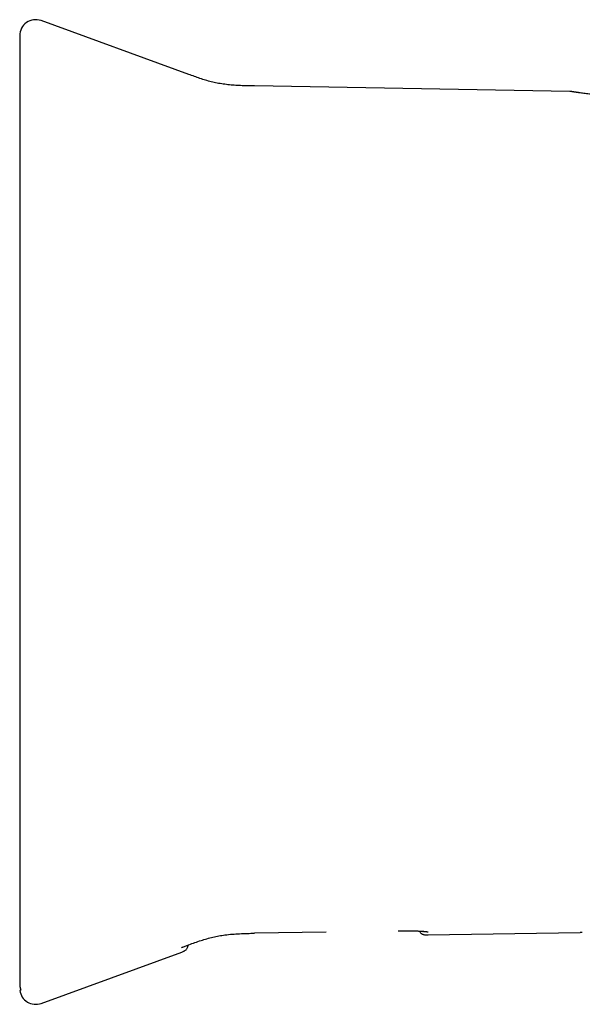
# Model space of a CAD drawing. Header units: millimetres. Extents: x 8 to 958, y 12 to 1032.
# Tile 23 of 27: x 642 to 670, y 665 to 715. Entities that reach past the tile are written whole.
import ezdxf

# ---------------------------------------------------------------- set-up
doc = ezdxf.new("R2010")
doc.units = ezdxf.units.MM

msp = doc.modelspace()

# ---------------------------------------------------------------- linework, layer by layer
at = {"color": 7, "linetype": 'Continuous', "lineweight": 30}
for p, q in [((650.1, 712.168), (642.673, 714.871)), ((669.239, 711.314), (653.4, 711.591)), ((669.342, 711.306), (669.243, 711.313)), ((657.006, 669.107), (653.4, 669.044)), ((662.114, 668.957), (669.763, 669.09)), ((669.769, 669.091), (669.87, 669.099)), ((642.673, 665.524), (649.749, 668.1)), ((649.752, 668.337), (650.075, 668.456)), ((649.835, 668.367), (650.1, 668.464)), ((650.068, 668.452), (650.1, 668.464)), ((641.6, 666.506), (641.608, 666.392)), ((641.61, 666.394), (641.612, 666.357))]:
    msp.add_line(p, q, dxfattribs=at)
for centre, start, end in [((642.4, 714.119), 70, 180), ((642.4, 666.276), 187.5996, 290)]:
    msp.add_arc(centre, 0.8, start, end, dxfattribs=at)
for points, knots in [([(641.6, 714.118), (641.6, 714.118), (641.6, 714.121), (641.6, 714.107), (641.6, 714.075), (641.6, 714.022), (641.6, 713.951), (641.6, 713.859), (641.6, 713.749), (641.6, 713.621), (641.6, 713.475), (641.6, 713.311), (641.6, 713.186), (641.6, 713.123)], [0, 0, 0, 0, 0.021473, 0.120131, 0.218715, 0.317245, 0.415739, 0.514218, 0.6127, 0.709446, 0.806233, 0.903078, 1, 1, 1, 1]), ([(641.6, 713.123), (641.6, 713.102), (641.6, 713.058), (641.6, 712.973), (641.6, 712.872), (641.6, 712.755), (641.6, 712.623), (641.6, 712.475), (641.6, 712.311), (641.6, 712.132), (641.6, 711.938), (641.6, 711.73), (641.6, 711.506), (641.6, 711.268), (641.6, 711.016), (641.6, 710.749), (641.6, 710.468), (641.6, 710.186), (641.6, 709.902), (641.6, 709.619), (641.6, 709.326), (641.6, 709.024), (641.6, 708.716), (641.6, 708.403), (641.6, 708.086), (641.6, 707.76), (641.6, 707.414), (641.6, 707.045), (641.6, 706.655), (641.6, 706.258), (641.6, 705.855), (641.6, 705.446), (641.6, 705.033), (641.6, 704.616), (641.6, 704.336), (641.6, 704.195)], [0, 0, 0, 0, 0.031424, 0.062777, 0.094107, 0.125462, 0.156758, 0.187957, 0.219108, 0.250259, 0.281536, 0.312695, 0.343786, 0.374861, 0.406257, 0.437535, 0.468751, 0.499958, 0.527894, 0.555849, 0.583862, 0.611974, 0.639974, 0.667307, 0.694684, 0.722137, 0.749702, 0.780833, 0.811981, 0.843197, 0.874528, 0.905874, 0.937202, 0.968562, 1, 1, 1, 1]), ([(653.4, 711.591), (653.295, 711.593), (653.086, 711.596), (652.771, 711.605), (652.457, 711.62), (652.142, 711.645), (651.828, 711.683), (651.522, 711.734), (651.225, 711.799), (650.94, 711.879), (650.657, 711.969), (650.378, 712.067), (650.192, 712.134), (650.1, 712.168)], [0, 0, 0, 0, 0.093116, 0.18628, 0.279552, 0.373047, 0.466858, 0.560701, 0.648901, 0.736761, 0.824497, 0.912232, 1, 1, 1, 1]), ([(672.731, 710.872), (672.701, 710.875), (672.644, 710.882), (672.565, 710.89), (672.496, 710.898), (672.435, 710.905), (672.376, 710.912), (672.302, 710.92), (672.212, 710.931), (672.104, 710.943), (671.988, 710.957), (671.864, 710.972), (671.731, 710.987), (671.598, 711.004), (671.466, 711.02), (671.305, 711.04), (671.121, 711.063), (670.918, 711.089), (670.729, 711.114), (670.554, 711.137), (670.386, 711.16), (670.225, 711.181), (670.074, 711.202), (669.94, 711.221), (669.821, 711.237), (669.734, 711.249), (669.671, 711.258), (669.624, 711.265), (669.577, 711.272), (669.531, 711.278), (669.487, 711.285), (669.447, 711.291), (669.412, 711.296), (669.383, 711.3), (669.361, 711.303), (669.346, 711.305), (669.343, 711.306), (669.342, 711.306)], [0, 0, 0, 0, 0.014133, 0.026633, 0.037499, 0.046864, 0.056303, 0.066273, 0.083011, 0.101062, 0.120423, 0.142624, 0.166332, 0.191238, 0.21609, 0.240758, 0.284348, 0.327354, 0.369779, 0.411627, 0.452897, 0.49906, 0.5444, 0.588884, 0.632515, 0.675294, 0.696016, 0.718711, 0.743382, 0.770026, 0.798643, 0.829232, 0.85988, 0.89228, 0.926433, 0.962339, 1, 1, 1, 1]), ([(641.6, 704.195), (641.6, 703.779), (641.6, 702.947), (641.6, 701.698), (641.6, 700.447), (641.6, 699.195), (641.6, 697.942), (641.6, 696.688), (641.6, 695.391), (641.6, 694.05), (641.6, 692.667), (641.6, 691.282), (641.6, 689.896), (641.6, 688.511), (641.6, 687.127), (641.6, 685.744), (641.6, 684.362), (641.6, 682.982), (641.6, 681.611), (641.6, 680.25), (641.6, 678.899), (641.6, 677.548), (641.6, 676.65), (641.6, 676.2)], [0, 0, 0, 0, 0.044855, 0.089677, 0.134473, 0.179251, 0.224017, 0.26878, 0.313546, 0.362801, 0.412078, 0.461388, 0.510737, 0.560066, 0.609358, 0.658623, 0.70787, 0.757109, 0.80635, 0.854723, 0.903116, 0.951539, 1, 1, 1, 1]), ([(641.6, 676.2), (641.6, 676.06), (641.6, 675.779), (641.6, 675.363), (641.6, 674.949), (641.6, 674.541), (641.6, 674.138), (641.6, 673.741), (641.6, 673.351), (641.6, 672.967), (641.6, 672.591), (641.6, 672.223), (641.6, 671.865), (641.6, 671.515), (641.6, 671.175), (641.6, 670.844), (641.6, 670.526), (641.6, 670.231), (641.6, 669.958), (641.6, 669.706), (641.6, 669.463), (641.6, 669.232), (641.6, 669.013), (641.6, 668.808), (641.6, 668.616), (641.6, 668.434), (641.6, 668.256), (641.6, 668.085), (641.6, 667.921), (641.6, 667.773), (641.6, 667.641), (641.6, 667.523), (641.6, 667.423), (641.6, 667.337), (641.6, 667.294), (641.6, 667.272)], [0, 0, 0, 0, 0.031424, 0.062777, 0.094107, 0.125462, 0.156758, 0.187957, 0.219108, 0.250259, 0.281536, 0.312695, 0.343786, 0.374861, 0.406257, 0.437535, 0.468751, 0.499958, 0.527894, 0.555849, 0.583862, 0.611974, 0.639974, 0.667307, 0.694684, 0.722137, 0.749702, 0.780833, 0.811981, 0.843197, 0.874528, 0.905874, 0.937202, 0.968562, 1, 1, 1, 1]), ([(650.098, 668.467), (650.202, 668.504), (650.405, 668.578), (650.708, 668.681), (651.008, 668.773), (651.307, 668.852), (651.608, 668.917), (651.932, 668.966), (652.281, 669.002), (652.654, 669.025), (653.028, 669.038), (653.277, 669.042), (653.4, 669.044)], [0, 0, 0, 0, 0.097582, 0.192265, 0.284824, 0.376104, 0.467057, 0.558595, 0.667625, 0.778362, 0.89117, 1, 1, 1, 1]), ([(660.613, 669.17), (660.661, 669.17), (660.757, 669.172), (660.899, 669.173), (661.041, 669.172), (661.178, 669.171), (661.309, 669.169), (661.433, 669.166), (661.55, 669.162), (661.659, 669.157), (661.759, 669.151), (661.848, 669.146), (661.926, 669.139), (661.985, 669.133), (662.028, 669.127), (662.059, 669.122), (662.087, 669.116), (662.109, 669.109), (662.112, 669.104), (662.114, 669.101)], [0, 0, 0, 0, 0.061262, 0.122676, 0.184959, 0.248804, 0.31084, 0.372875, 0.435446, 0.499076, 0.562743, 0.625415, 0.687613, 0.749869, 0.792833, 0.835022, 0.87663, 0.938385, 1, 1, 1, 1]), ([(660.613, 669.167), (660.656, 669.168), (660.74, 669.169), (660.86, 669.17), (660.97, 669.171), (661.081, 669.17), (661.189, 669.169), (661.292, 669.167), (661.382, 669.165), (661.46, 669.163), (661.53, 669.16), (661.601, 669.157), (661.67, 669.154), (661.73, 669.15), (661.776, 669.147), (661.813, 669.144), (661.843, 669.141), (661.866, 669.138), (661.879, 669.136), (661.885, 669.135), (661.888, 669.135), (661.887, 669.135), (661.887, 669.135)], [0, 0, 0, 0, 0.071424, 0.138376, 0.200888, 0.258967, 0.329488, 0.392104, 0.447276, 0.499087, 0.548454, 0.595352, 0.661579, 0.725185, 0.767319, 0.81481, 0.868291, 0.910461, 0.948426, 0.9712, 0.991982, 1, 1, 1, 1]), ([(660.613, 669.17), (660.613, 669.168), (660.613, 669.165), (660.613, 669.168), (660.613, 669.168)], [0, 0, 0, 0, 0.9171392, 1, 1, 1, 1]), ([(661.674, 669.153), (661.679, 669.144), (661.691, 669.122), (661.721, 669.085), (661.756, 669.052), (661.795, 669.025), (661.833, 669.004), (661.883, 668.985), (661.937, 668.971), (661.994, 668.962), (662.052, 668.957), (662.094, 668.957), (662.116, 668.957)], [0, 0, 0, 0, 0.062929, 0.149965, 0.27427, 0.343783, 0.428399, 0.530971, 0.6559, 0.754631, 0.868386, 1, 1, 1, 1]), ([(649.747, 668.1), (649.768, 668.108), (649.806, 668.122), (649.859, 668.148), (649.909, 668.179), (649.958, 668.217), (650.001, 668.267), (650.034, 668.324), (650.054, 668.382), (650.065, 668.426), (650.067, 668.447), (650.068, 668.452)], [0, 0, 0, 0, 0.130209, 0.243931, 0.345308, 0.481663, 0.608359, 0.735051, 0.871393, 0.972757, 1, 1, 1, 1]), ([(649.752, 668.337), (649.752, 668.337), (649.755, 668.338), (649.759, 668.34), (649.768, 668.343), (649.784, 668.348), (649.806, 668.356), (649.824, 668.363), (649.834, 668.367), (649.835, 668.367)], [0, 0, 0, 0, 0.0209, 0.06499, 0.1259, 0.309533, 0.602206, 0.937835, 1, 1, 1, 1]), ([(650.1, 668.464), (650.1, 668.464), (650.1, 668.464), (650.099, 668.466), (650.098, 668.468)], [0, 0, 0, 0, 0.149681, 1, 1, 1, 1]), ([(641.6, 667.272), (641.6, 667.216), (641.6, 667.104), (641.6, 666.955), (641.6, 666.82), (641.6, 666.7), (641.6, 666.594), (641.6, 666.535), (641.6, 666.506)], [0, 0, 0, 0, 0.166709, 0.333367, 0.5, 0.666633, 0.833291, 1, 1, 1, 1]), ([(641.608, 666.392), (641.611, 666.371), (641.617, 666.331), (641.629, 666.281), (641.638, 666.246), (641.645, 666.221), (641.649, 666.206), (641.652, 666.196), (641.651, 666.195), (641.651, 666.194)], [0, 0, 0, 0, 0.194347, 0.374942, 0.543487, 0.663268, 0.778484, 0.890302, 1, 1, 1, 1]), ([(641.651, 666.194), (641.642, 666.189), (641.624, 666.179), (641.613, 666.173), (641.607, 666.17), (641.608, 666.17), (641.609, 666.17)], [0, 0, 0, 0, 0.2543521, 0.5087021, 0.7630598, 1, 1, 1, 1])]:
    msp.add_open_spline(points, degree=3, knots=knots, dxfattribs=at)

doc.saveas('drawing.dxf')
